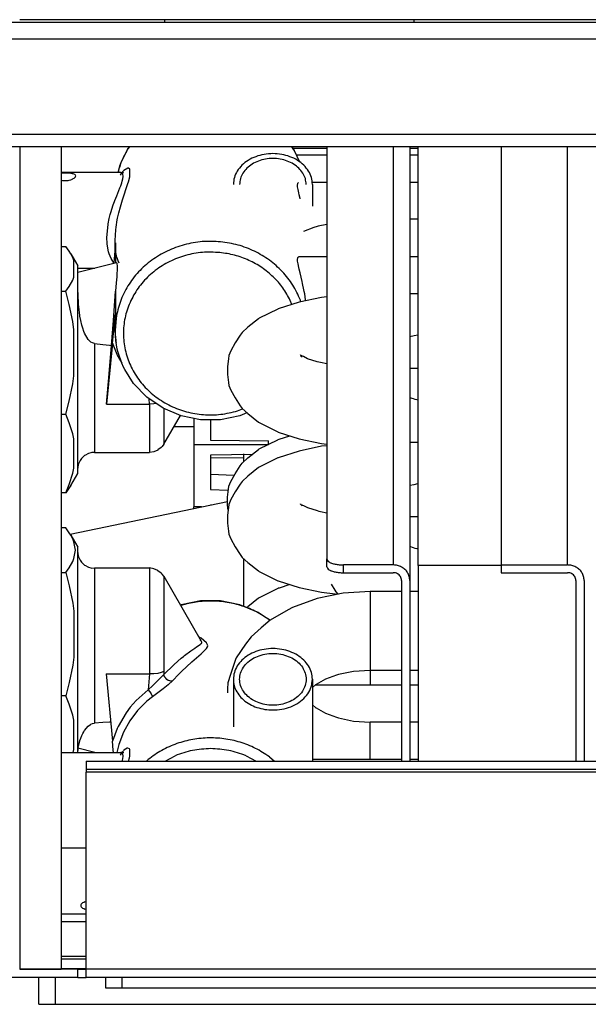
# Model space of a CAD drawing. Header units: inches. Extents: x -657 to 915, y -275 to 608.
# Tile 9 of 24: x -69 to -1, y -266 to -148. Entities that reach past the tile are written whole.
import ezdxf

# ---------------------------------------------------------------- set-up
doc = ezdxf.new("R2010")
doc.units = ezdxf.units.IN

# ---------------------------------------------------------------- blocks, each defined once
blk = doc.blocks.new('TRAVERSINO_POSTERIORE_SLI__68', base_point=(-105.95, -163.19))
at = {"color": 7, "linetype": 'Continuous'}
for p, q in [((-105.95, -148.19), (672.05, -148.19)), ((672.05, -163.19), (-105.95, -163.19))]:
    blk.add_line(p, q, dxfattribs=at)
at = {"color": 124, "linetype": 'Continuous'}
for p, q in [((-105.95, -150.19), (672.05, -150.19)), ((672.05, -161.69), (-105.95, -161.69))]:
    blk.add_line(p, q, dxfattribs=at)
blk = doc.blocks.new('cartone__69', base_point=(-91.95, -275.19))
at = {"color": 7, "linetype": 'Continuous'}
for p, q in [((-61.45, -237.16), (-61.45, -238.16)), ((-61.45, -237.16), (627.55, -237.16)), ((-61.45, -238.16), (-61.45, -238.48)), ((627.55, -238.16), (-61.45, -238.16)), ((-61.45, -262.22), (-61.45, -238.48)), ((-62.45, -263.19), (-90.45, -263.19)), ((-62.45, -262.19), (-64.45, -262.19)), ((-62.45, -263.19), (-62.45, -262.19)), ((-62.45, -262.19), (-61.45, -262.19)), ((-62.45, -263.19), (-61.45, -263.19)), ((-61.45, -263.19), (-61.45, -262.22)), ((627.55, -263.19), (-61.45, -263.19))]:
    blk.add_line(p, q, dxfattribs=at)
at = {"color": 124, "linetype": 'Continuous'}
for p, q in [((627.55, -238.48), (-61.45, -238.48)), ((627.55, -262.22), (-61.45, -262.22))]:
    blk.add_line(p, q, dxfattribs=at)
blk = doc.blocks.new('soluzione3__70', base_point=(-91.95, -275.19))
blk.add_blockref('cartone__69', (-91.95, -275.19))
blk = doc.blocks.new('273641A_COIBENTANTE_LATERALE_SX_SL-SLI__74', base_point=(-69.45, -262.19))
at = {"color": 7, "linetype": 'Continuous'}
for p, q in [((-69.45, -163.19), (-69.45, -262.19)), ((-64.45, -163.19), (-64.45, -262.19)), ((-69.45, -262.19), (-64.45, -262.19))]:
    blk.add_line(p, q, dxfattribs=at)
blk = doc.blocks.new('273640A_COIBENTANTE_LATERALE_DX_SL-SLI__76', base_point=(-69.45, -262.19))
at = {"color": 7, "linetype": 'Continuous'}
for p, q in [((-69.45, -163.19), (-69.45, -262.19)), ((-64.45, -163.19), (-64.45, -262.19)), ((-64.45, -262.19), (-69.45, -262.19))]:
    blk.add_line(p, q, dxfattribs=at)
blk = doc.blocks.new('Insulators__77', base_point=(-69.45, -262.19))
for name in ['273641A_COIBENTANTE_LATERALE_SX_SL-SLI__74', '273640A_COIBENTANTE_LATERALE_DX_SL-SLI__76']:
    blk.add_blockref(name, (-69.45, -262.19))
blk = doc.blocks.new('portabulbo_1__78', base_point=(-43.71, -237.16))
at = {"color": 7, "linetype": 'Continuous'}
for p, q in [((-43.71, -227.3), (-43.71, -233.04)), ((-34.19, -227.3), (-34.19, -237.16))]:
    blk.add_line(p, q, dxfattribs=at)
for points in [[(-34.19, -227.3), (-34.31, -226.48), (-34.66, -225.7), (-35.23, -225), (-35.98, -224.41), (-36.89, -223.97), (-37.89, -223.7), (-38.95, -223.61), (-40.01, -223.7), (-41.02, -223.97), (-41.92, -224.41), (-42.67, -225), (-43.24, -225.7), (-43.59, -226.48), (-43.71, -227.3)], [(-42.96, -227.3), (-42.84, -228.05), (-42.5, -228.75), (-41.95, -229.37), (-41.23, -229.87), (-40.37, -230.22), (-39.43, -230.4), (-38.47, -230.4), (-37.53, -230.22), (-36.67, -229.87), (-35.95, -229.37), (-35.4, -228.75), (-35.06, -228.05), (-34.94, -227.3), (-35.06, -226.56), (-35.4, -225.86), (-35.95, -225.24), (-36.67, -224.74), (-37.53, -224.39), (-38.47, -224.21), (-39.43, -224.21), (-40.37, -224.39), (-41.23, -224.74), (-41.95, -225.24), (-42.5, -225.86), (-42.84, -226.56), (-42.96, -227.3)], [(-43.71, -227.3), (-43.61, -228.07), (-43.3, -228.81), (-42.8, -229.48), (-42.14, -230.05), (-41.33, -230.51), (-40.42, -230.82), (-39.45, -230.98), (-38.45, -230.98)], [(-38.45, -230.98), (-37.32, -230.78), (-36.29, -230.37), (-35.41, -229.78), (-34.75, -229.04), (-34.33, -228.2), (-34.19, -227.3)]]:
    blk.add_spline(points, degree=3, dxfattribs=at)
blk = doc.blocks.new('portabulbo__79', base_point=(-43.71, -170.35))
at = {"color": 7, "linetype": 'Continuous'}
blk.add_line((-34.19, -167.71), (-34.19, -170.35), dxfattribs=at)
for points in [[(-34.19, -167.71), (-34.31, -166.89), (-34.66, -166.11), (-35.23, -165.41), (-35.98, -164.82), (-36.89, -164.38), (-37.89, -164.11), (-38.95, -164.01), (-40.01, -164.11), (-41.02, -164.38), (-41.92, -164.82), (-42.67, -165.41), (-43.24, -166.11), (-43.59, -166.89), (-43.71, -167.71)], [(-34.94, -167.71), (-35.04, -167.02), (-35.34, -166.36), (-35.82, -165.77), (-36.45, -165.28), (-37.21, -164.9), (-38.06, -164.67), (-38.95, -164.6), (-39.84, -164.67), (-40.69, -164.9), (-41.45, -165.28), (-42.09, -165.77), (-42.56, -166.36), (-42.86, -167.02), (-42.96, -167.71)]]:
    blk.add_spline(points, degree=3, dxfattribs=at)
blk = doc.blocks.new('PACCO__80', base_point=(-21.45, -237.16))
at = {"color": 7, "linetype": 'Continuous'}
for p, q in [((-21.45, -213.61), (-21.45, -163.19)), ((-21.45, -213.61), (-21.45, -237.16)), ((-11.45, -213.61), (-21.45, -213.61))]:
    blk.add_line(p, q, dxfattribs=at)
blk = doc.blocks.new('SPALLA_DX__83', base_point=(-42.45, -237.16))
at = {"color": 7, "linetype": 'Continuous'}
for p, q in [((-32.45, -163.19), (-32.45, -212.82)), ((-22.45, -163.19), (-22.45, -215.4)), ((-42.45, -201.09), (-42.45, -200.14)), ((-42.45, -218.53), (-42.45, -212.8)), ((-32.45, -213.75), (-32.45, -212.82)), ((-24.45, -213.54), (-30.45, -213.54)), ((-30.45, -214.47), (-24.45, -214.47)), ((-23.45, -215.4), (-23.45, -237.16)), ((-22.45, -215.4), (-22.45, -237.16))]:
    blk.add_line(p, q, dxfattribs=at)
at = {"color": 124, "linetype": 'Continuous'}
for p, q in [((-24.45, -163.19), (-24.45, -213.54)), ((-30.45, -214.47), (-30.45, -213.54))]:
    blk.add_line(p, q, dxfattribs=at)
at = {"color": 7, "linetype": 'Continuous'}
for points in [[(-32.45, -212.82), (-32.38, -213.01), (-32.18, -213.18), (-31.87, -213.33), (-31.45, -213.44), (-30.97, -213.51), (-30.45, -213.54)], [(-32.45, -213.75), (-32.38, -213.94), (-32.18, -214.11), (-31.87, -214.26), (-31.45, -214.37), (-30.97, -214.45), (-30.45, -214.47)], [(-22.45, -215.4), (-22.52, -214.92), (-22.72, -214.47), (-23.04, -214.08), (-23.45, -213.79), (-23.93, -213.6), (-24.45, -213.54)], [(-23.45, -215.4), (-23.49, -215.16), (-23.58, -214.94), (-23.74, -214.74), (-23.95, -214.6), (-24.19, -214.5), (-24.45, -214.47)]]:
    blk.add_spline(points, degree=3, dxfattribs=at)
blk = doc.blocks.new('2__87', base_point=(-44.4, -236.93))
at = {"color": 7, "linetype": 'Continuous'}
for p, q in [((-40.59, -199.57), (-38.35, -198.46)), ((-38.35, -198.46), (-38.3, -198.44)), ((-38.3, -198.44), (-38.21, -198.41)), ((-38.21, -198.41), (-36.9, -197.99)), ((-41.96, -200.65), (-40.67, -199.64)), ((-40.67, -199.64), (-40.59, -199.57)), ((-42.91, -201.61), (-42.66, -201.28)), ((-42.66, -201.28), (-41.96, -200.65)), ((-44, -203.49), (-43.51, -202.55)), ((-43.51, -202.55), (-42.91, -201.61)), ((-44.24, -204.05), (-44, -203.49)), ((-44.4, -205.38), (-44.31, -204.43)), ((-44.31, -204.43), (-44.24, -204.05)), ((-44.4, -206.33), (-44.4, -205.38)), ((-44.35, -206.95), (-44.4, -206.33)), ((-38.35, -216.38), (-40.59, -217.49)), ((-38.3, -216.35), (-38.35, -216.38)), ((-38.21, -216.32), (-38.3, -216.35)), ((-36.9, -215.91), (-38.21, -216.32)), ((-30.48, -216.94), (-33.62, -217.59)), ((-27.25, -216.72), (-30.48, -216.94)), ((-23.45, -216.72), (-27.25, -216.72)), ((-21.45, -216.72), (-22.45, -216.72)), ((-40.67, -217.55), (-41.96, -218.57)), ((-40.59, -217.49), (-40.67, -217.55)), ((-33.62, -217.59), (-36.58, -218.66)), ((-41.96, -218.57), (-42.08, -218.68)), ((-37.09, -218.94), (-39.26, -220.19)), ((-36.58, -218.66), (-37.09, -218.94)), ((-39.26, -220.19), (-40.36, -221.12)), ((-40.36, -221.12), (-41.58, -222.2)), ((-41.58, -222.2), (-42.23, -223.08)), ((-42.23, -223.08), (-43.36, -224.73)), ((-43.44, -224.93), (-44.07, -226.72)), ((-43.36, -224.73), (-43.44, -224.93)), ((-29.22, -226.36), (-31.05, -226.74)), ((-27.25, -226.24), (-29.22, -226.36)), ((-23.45, -226.24), (-27.25, -226.24)), ((-21.45, -226.24), (-22.45, -226.24)), ((-44.07, -226.72), (-44.37, -227.74)), ((-32.62, -227.3), (-33.73, -227.94)), ((-31.27, -226.82), (-32.62, -227.3)), ((-31.05, -226.74), (-31.27, -226.82)), ((-44.37, -227.74), (-44.4, -228.47)), ((-44.4, -228.47), (-44.4, -228.93)), ((-33.81, -227.98), (-34.19, -228.31)), ((-33.78, -227.97), (-33.81, -227.98)), ((-33.73, -227.94), (-33.78, -227.97)), ((-34.19, -230.38), (-33.81, -230.71)), ((-33.81, -230.71), (-33.78, -230.73)), ((-33.78, -230.73), (-33.73, -230.75)), ((-33.73, -230.75), (-32.62, -231.39)), ((-32.62, -231.39), (-31.27, -231.87)), ((-31.27, -231.87), (-31.05, -231.95)), ((-31.05, -231.95), (-29.22, -232.33)), ((-29.22, -232.33), (-27.25, -232.45)), ((-23.45, -232.45), (-27.25, -232.45)), ((-21.45, -232.45), (-22.45, -232.45))]:
    blk.add_line(p, q, dxfattribs=at)
at = {"color": 124, "linetype": 'Continuous'}
for p, q in [((-27.25, -216.72), (-27.25, -226.24)), ((-27.25, -226.24), (-27.25, -226.39)), ((-27.25, -226.39), (-27.25, -227.84)), ((-27.25, -227.84), (-27.25, -227.97)), ((-27.25, -236.8), (-27.25, -232.45)), ((-27.25, -236.93), (-27.25, -236.8))]:
    blk.add_line(p, q, dxfattribs=at)
blk = doc.blocks.new('2_1__88', base_point=(-44.4, -217.07))
at = {"color": 7, "linetype": 'Continuous'}
for p, q in [((-34.02, -172.92), (-35.25, -173.38)), ((-33.62, -172.78), (-34.02, -172.92)), ((-33.49, -172.76), (-33.62, -172.78)), ((-32.45, -172.55), (-33.49, -172.76)), ((-21.45, -171.92), (-22.45, -171.92)), ((-33.08, -181.33), (-35.79, -181.9)), ((-32.45, -181.26), (-33.08, -181.33)), ((-21.45, -180.88), (-22.45, -180.88)), ((-35.79, -181.9), (-38.3, -182.7)), ((-38.35, -182.73), (-40.59, -183.84)), ((-38.3, -182.7), (-38.35, -182.73)), ((-41.96, -184.92), (-42.66, -185.55)), ((-40.67, -183.9), (-41.96, -184.92)), ((-40.59, -183.84), (-40.67, -183.9)), ((-42.91, -185.88), (-43.51, -186.81)), ((-42.66, -185.55), (-42.91, -185.88)), ((-43.51, -186.81), (-44, -187.75)), ((-44.24, -188.32), (-44.31, -188.7)), ((-44, -187.75), (-44.24, -188.32)), ((-35.57, -188.33), (-35.62, -188.24)), ((-35.62, -188.24), (-35.62, -188.31)), ((-35.62, -188.31), (-35.42, -188.49)), ((-35.28, -188.44), (-35.57, -188.33)), ((-34.78, -188.71), (-35.28, -188.44)), ((-44.31, -188.7), (-44.4, -189.65)), ((-44.4, -189.65), (-44.4, -190.6)), ((-33.63, -189.07), (-34.78, -188.71)), ((-33.4, -189.14), (-33.63, -189.07)), ((-33.2, -189.18), (-33.4, -189.14)), ((-32.45, -189.34), (-33.2, -189.18)), ((-44.4, -190.6), (-44.31, -191.55)), ((-22.45, -189.84), (-21.45, -189.84)), ((-44.31, -191.55), (-44.24, -191.93)), ((-44.24, -191.93), (-44, -192.49)), ((-44, -192.49), (-43.51, -193.43)), ((-43.51, -193.43), (-42.91, -194.37)), ((-42.91, -194.37), (-42.66, -194.7)), ((-42.66, -194.7), (-41.96, -195.32)), ((-41.96, -195.32), (-40.67, -196.34)), ((-40.67, -196.34), (-40.59, -196.4)), ((-40.59, -196.4), (-38.35, -197.52)), ((-38.35, -197.52), (-38.3, -197.54)), ((-38.3, -197.54), (-35.79, -198.34)), ((-35.79, -198.34), (-33.08, -198.91)), ((-33.08, -198.91), (-32.45, -198.99)), ((-21.45, -198.8), (-22.45, -198.8)), ((-35.79, -199.82), (-38.3, -200.62)), ((-33.08, -199.25), (-35.79, -199.82)), ((-32.45, -199.18), (-33.08, -199.25)), ((-38.35, -200.65), (-40.59, -201.76)), ((-38.3, -200.62), (-38.35, -200.65)), ((-40.67, -201.82), (-41.96, -202.84)), ((-40.59, -201.76), (-40.67, -201.82)), ((-42.91, -203.79), (-43.51, -204.73)), ((-42.66, -203.47), (-42.91, -203.79)), ((-41.96, -202.84), (-42.66, -203.47)), ((-43.51, -204.73), (-44, -205.67)), ((-44.24, -206.24), (-44.31, -206.62)), ((-44, -205.67), (-44.24, -206.24)), ((-35.62, -206.23), (-35.62, -206.16)), ((-35.62, -206.16), (-35.57, -206.25)), ((-35.42, -206.41), (-35.62, -206.23)), ((-35.57, -206.25), (-35.28, -206.36)), ((-44.31, -206.62), (-44.4, -207.56)), ((-35.28, -206.36), (-34.78, -206.63)), ((-34.78, -206.63), (-33.63, -206.98)), ((-33.63, -206.98), (-33.4, -207.06)), ((-33.4, -207.06), (-33.2, -207.1)), ((-33.2, -207.1), (-32.45, -207.26)), ((-44.4, -207.56), (-44.4, -208.52)), ((-44.4, -208.52), (-44.31, -209.47)), ((-21.45, -207.76), (-22.45, -207.76)), ((-44.31, -209.47), (-44.24, -209.85)), ((-44.24, -209.85), (-44, -210.41)), ((-44, -210.41), (-43.51, -211.35)), ((-43.51, -211.35), (-42.91, -212.29)), ((-42.91, -212.29), (-42.66, -212.62)), ((-42.66, -212.62), (-41.96, -213.24)), ((-41.96, -213.24), (-40.67, -214.26)), ((-40.67, -214.26), (-40.59, -214.32)), ((-40.59, -214.32), (-38.35, -215.43)), ((-38.35, -215.43), (-38.3, -215.46)), ((-38.3, -215.46), (-35.79, -216.26)), ((-35.79, -216.26), (-33.08, -216.83)), ((-33.08, -216.83), (-31.45, -217.02)), ((-31.45, -217.02), (-31.09, -217.07))]:
    blk.add_line(p, q, dxfattribs=at)
blk = doc.blocks.new('CIRCUITI__89', base_point=(-44.4, -236.93))
for name, p in [('2_1__88', (-44.4, -217.07)), ('2__87', (-44.4, -236.93))]:
    blk.add_blockref(name, p)
blk = doc.blocks.new('256515B_BATTERIA600__90', base_point=(-44.4, -238.71))
for name, p in [('SPALLA_DX__83', (-42.45, -237.16)), ('PACCO__80', (-21.45, -237.16)), ('portabulbo__79', (-43.71, -170.35)), ('CIRCUITI__89', (-44.4, -236.93)), ('portabulbo_1__78', (-43.71, -237.16))]:
    blk.add_blockref(name, p)
blk = doc.blocks.new('GRUPPO_IDRAULICA_1__91', base_point=(-44.4, -238.71))
blk.add_blockref('256515B_BATTERIA600__90', (-44.4, -238.71))
blk = doc.blocks.new('282212A_VASCHETTA_CENTRALE_RACCOLTA_CONDENSA__92', base_point=(-50.83, -208.72))
at = {"color": 7, "linetype": 'Continuous'}
for p, q in [((-36.53, -163.37), (-32.45, -163.37)), ((-22.45, -163.37), (-21.45, -163.37)), ((-48.46, -195.89), (-48.46, -199.02)), ((-46.46, -196.05), (-46.46, -198.52)), ((-50.83, -196.85), (-48.46, -196.85)), ((-48.46, -199.02), (-39.47, -199.02)), ((-48.46, -199.02), (-48.46, -206.54)), ((-46.46, -198.52), (-39.46, -198.58)), ((-39.46, -199.01), (-39.46, -198.58)), ((-41.42, -200.22), (-46.46, -200.31)), ((-46.46, -200.31), (-46.46, -204.47)), ((-46.46, -200.64), (-42.45, -200.58)), ((-43.62, -202.75), (-46.46, -202.63)), ((-46.46, -204.47), (-44.32, -204.54)), ((-48.46, -206.6), (-48.46, -206.54)), ((-48.46, -206.73), (-48.46, -206.6)), ((-46.46, -206.32), (-46.46, -206.3)), ((-46.46, -206.3), (-46.38, -206.3))]:
    blk.add_line(p, q, dxfattribs=at)
at = {"color": 124, "linetype": 'Continuous'}
for p, q in [((-32.45, -164.2), (-36.12, -164.2)), ((-21.45, -164.2), (-22.45, -164.2)), ((-47.55, -206.54), (-48.46, -206.54))]:
    blk.add_line(p, q, dxfattribs=at)
blk = doc.blocks.new('GRUPPO_VASCHETTE__94', base_point=(-180.45, -256.32))
blk.add_blockref('282212A_VASCHETTA_CENTRALE_RACCOLTA_CONDENSA__92', (-50.83, -208.72))
blk = doc.blocks.new('filtro200-1_1__97', base_point=(-67.13, -266.44))
at = {"color": 7, "linetype": 'Continuous'}
for p, q in [((-67.13, -266.44), (-67.13, -263.19)), ((-57.13, -263.19), (-57.13, -264.44)), ((-59.13, -264.44), (29.85, -264.44)), ((-67.13, -266.44), (-65.13, -266.44)), ((-65.13, -266.44), (130.83, -266.44))]:
    blk.add_line(p, q, dxfattribs=at)
at = {"color": 124, "linetype": 'Continuous'}
for p, q in [((-65.13, -266.44), (-65.13, -263.19)), ((-59.13, -263.19), (-59.13, -264.44))]:
    blk.add_line(p, q, dxfattribs=at)
blk = doc.blocks.new('Filters__101', base_point=(-67.13, -266.44))
blk.add_blockref('filtro200-1_1__97', (-67.13, -266.44))
blk = doc.blocks.new('Skin_Group1__108', base_point=(-69.45, -148.19))
at = {"color": 7, "linetype": 'Continuous'}
for p, q in [((-51.95, -147.89), (-69.45, -147.89)), ((-21.95, -147.89), (-51.95, -147.89)), ((-51.95, -148.19), (-51.95, -147.89)), ((-21.95, -147.89), (-21.95, -148.19)), ((8.05, -147.89), (-21.95, -147.89))]:
    blk.add_line(p, q, dxfattribs=at)
blk = doc.blocks.new('Nuova_coclea__109', base_point=(-69.45, -148.19))
blk.add_blockref('Skin_Group1__108', (-69.45, -148.19))
blk = doc.blocks.new('Assembly-1_Asm_2__110', base_point=(-69.45, -148.19))
blk.add_blockref('Nuova_coclea__109', (-69.45, -148.19))
blk = doc.blocks.new('Assembly-1_Asm_1__111', base_point=(-69.45, -148.19))
blk.add_blockref('Assembly-1_Asm_2__110', (-69.45, -148.19))
blk = doc.blocks.new('Estetica_Olimpia_NEW_1__112', base_point=(-69.45, -148.19))
blk.add_blockref('Assembly-1_Asm_1__111', (-69.45, -148.19))
blk = doc.blocks.new('Coclea300__113', base_point=(-69.45, -148.19))
blk.add_blockref('Estetica_Olimpia_NEW_1__112', (-69.45, -148.19))
blk = doc.blocks.new('Nuova_Coclea__119', base_point=(-69.45, -148.19))
blk.add_blockref('Coclea300__113', (-69.45, -148.19))
blk = doc.blocks.new('CUT_OFF__125', base_point=(-64.45, -262.18))
at = {"color": 124, "linetype": 'Continuous'}
blk.add_line((-64.45, -260.63), (-61.45, -260.63), dxfattribs=at)
at = {"color": 7, "linetype": 'Continuous'}
for p, q in [((-64.45, -260.98), (-61.45, -260.98)), ((-62.45, -262.18), (-64.45, -262.18)), ((-64.45, -262.18), (-61.45, -262.18)), ((-61.45, -262.18), (-62.45, -262.18))]:
    blk.add_line(p, q, dxfattribs=at)
blk = doc.blocks.new('VITI_E_RIV__126', base_point=(-101.45, -265.25))
blk.add_blockref('CUT_OFF__125', (-64.45, -262.18))
blk = doc.blocks.new('N210040A_STAFFA_SX_SUPPORTO_BATTERIA__128', base_point=(-64.45, -256.48))
at = {"color": 7, "linetype": 'Continuous'}
for p, q in [((-63.37, -209.82), (-44.4, -205.89)), ((-61.59, -254.1), (-61.45, -254.06)), ((-64.45, -255.55), (-61.45, -255.55)), ((-61.45, -255.02), (-61.59, -254.98)), ((-61.49, -255.01), (-61.45, -255)), ((-64.45, -256.48), (-61.45, -256.48))]:
    blk.add_line(p, q, dxfattribs=at)
blk.add_spline([(-61.59, -254.1), (-61.87, -254.23), (-62.04, -254.38), (-62.1, -254.54), (-62.04, -254.7), (-61.87, -254.85), (-61.59, -254.98)], degree=3, dxfattribs=at)
blk = doc.blocks.new('Telaio_SLR__131', base_point=(-113.05, -265.25))
for name, p in [('VITI_E_RIV__126', (-101.45, -265.25)), ('Nuova_Coclea__119', (-69.45, -148.19)), ('N210040A_STAFFA_SX_SUPPORTO_BATTERIA__128', (-64.45, -256.48))]:
    blk.add_blockref(name, p)
blk = doc.blocks.new('COLLETTORE__135', base_point=(-84.79, -247.62))
at = {"color": 7, "linetype": 'Continuous'}
for p, q in [((-63.9, -209.08), (-64.45, -209.08)), ((-63.48, -209.65), (-63.9, -209.08)), ((-63.29, -209.94), (-63.48, -209.65)), ((-82.11, -210.68), (-84.79, -210.68)), ((-63.05, -210.41), (-63.29, -209.94)), ((-63.29, -209.94), (-62.45, -211.4)), ((-62.91, -210.76), (-63.05, -210.41)), ((-62.74, -211.77), (-62.91, -210.76)), ((-62.91, -212.77), (-62.74, -211.77)), ((-62.45, -224.56), (-62.45, -211.4)), ((-62.45, -212.05), (-62.44, -212.16)), ((-62.44, -212.16), (-62.4, -212.4)), ((-63.48, -213.88), (-63.05, -213.13)), ((-63.05, -213.13), (-62.91, -212.77)), ((-62.4, -212.4), (-62.35, -212.57)), ((-62.35, -212.57), (-62.32, -212.62)), ((-62.32, -212.62), (-62.18, -212.95)), ((-62.18, -212.95), (-62.01, -213.19)), ((-62.01, -213.19), (-61.94, -213.29)), ((-61.94, -213.29), (-61.87, -213.34)), ((-61.87, -213.34), (-61.63, -213.56)), ((-64.45, -214.46), (-63.9, -214.46)), ((-63.9, -214.46), (-63.48, -213.88)), ((-63.9, -214.46), (-63.48, -216.05)), ((-61.63, -213.56), (-61.54, -213.61)), ((-61.54, -213.61), (-61.26, -213.77)), ((-61.26, -213.77), (-61.17, -213.8)), ((-61.17, -213.8), (-60.87, -213.9)), ((-60.87, -213.9), (-60.76, -213.91)), ((-60.76, -213.91), (-60.45, -213.9)), ((-60.45, -213.9), (-60.45, -214.03)), ((-60.45, -213.9), (-53.82, -213.9)), ((-53.82, -213.9), (-53.82, -214.03)), ((-53.31, -214.01), (-53.82, -213.9)), ((-53.28, -214.02), (-53.31, -214.01)), ((-52.82, -214.21), (-53.28, -214.02)), ((-52.79, -214.23), (-52.82, -214.21)), ((-52.4, -214.53), (-52.79, -214.23)), ((-52.35, -214.58), (-52.4, -214.53)), ((-52.29, -214.65), (-52.35, -214.58)), ((-52.08, -214.9), (-52.29, -214.65)), ((-52.08, -214.9), (-52.08, -214.92)), ((-52.08, -214.9), (-47.58, -222.7)), ((-63.48, -216.05), (-63.05, -218.12)), ((-63.05, -218.12), (-62.91, -219.1)), ((-47.65, -217.87), (-49.98, -218.34)), ((-45.26, -217.87), (-47.65, -217.87)), ((-42.92, -218.34), (-45.26, -217.87)), ((-62.91, -219.1), (-62.91, -224.64)), ((-49.98, -218.34), (-50.08, -218.38)), ((-40.73, -219.25), (-42.92, -218.34)), ((-39.87, -219.83), (-40.73, -219.25)), ((-39.29, -220.22), (-39.87, -219.83)), ((-47.71, -222.61), (-47.74, -222.59)), ((-47.63, -222.66), (-47.71, -222.61)), ((-47.59, -222.69), (-47.63, -222.66)), ((-47.57, -222.7), (-47.59, -222.69)), ((-47.58, -222.7), (-47.57, -222.7)), ((-62.91, -224.64), (-63.05, -225.62)), ((-62.45, -235.98), (-62.45, -224.56)), ((-63.05, -225.62), (-63.48, -227.69)), ((-59.02, -226.66), (-58.28, -234.75)), ((-63.48, -227.69), (-63.9, -229.28)), ((-33.8, -227.97), (-23.45, -227.97)), ((-22.45, -227.97), (-21.45, -227.97)), ((-63.9, -229.28), (-64.45, -229.28)), ((-63.48, -230.3), (-63.9, -229.28)), ((-63.05, -231.62), (-63.48, -230.3)), ((-62.91, -232.24), (-63.05, -231.62)), ((-62.91, -235.77), (-62.91, -232.24)), ((-61.73, -233.61), (-61.64, -233.46)), ((-61.64, -233.46), (-61.2, -232.94)), ((-61.2, -232.94), (-60.91, -232.73)), ((-60.91, -232.73), (-60.87, -232.71)), ((-60.87, -232.71), (-60.69, -232.64)), ((-60.69, -232.64), (-60.45, -232.59)), ((-59.43, -232.52), (-60.45, -232.59)), ((-58.63, -232.48), (-59.43, -232.52)), ((-58.49, -232.47), (-58.63, -232.48)), ((-62.33, -235.15), (-62.2, -234.7)), ((-62.2, -234.7), (-62.19, -234.66)), ((-62.19, -234.66), (-62.09, -234.39)), ((-62.09, -234.39), (-61.96, -234.07)), ((-61.96, -234.07), (-61.86, -233.85)), ((-61.86, -233.85), (-61.73, -233.61)), ((-62.99, -236.12), (-62.91, -235.77)), ((-62.43, -235.59), (-62.45, -235.89)), ((-62.41, -235.52), (-62.43, -235.59)), ((-60.38, -236.12), (-62.43, -235.61)), ((-62.41, -235.52), (-62.37, -235.33)), ((-62.37, -235.33), (-62.34, -235.21)), ((-62.34, -235.21), (-62.33, -235.15)), ((-58.19, -235.84), (-58.28, -234.75)), ((-58.16, -236.12), (-58.19, -235.84)), ((-64.45, -236.12), (-57.25, -236.12)), ((-62.45, -236.12), (-62.45, -235.98)), ((-57.22, -236.24), (-57.35, -236.45)), ((-57.25, -236.12), (-57.17, -236.09)), ((-57.17, -236.18), (-57.22, -236.24)), ((-57.17, -236.09), (-57.08, -236.06)), ((-57.14, -236.15), (-57.17, -236.18)), ((-57, -236.16), (-57.14, -236.15)), ((-57.08, -236.06), (-57.02, -236.06)), ((-57.02, -236.06), (-57, -236.08)), ((-57, -236.08), (-57, -236.09)), ((-57, -236.09), (-57, -236.16)), ((-34.19, -236.93), (-23.45, -236.93)), ((-22.45, -236.93), (-21.45, -236.93)), ((-61.45, -247.62), (-64.45, -247.62))]:
    blk.add_line(p, q, dxfattribs=at)
at = {"color": 124, "linetype": 'Continuous'}
for p, q in [((-60.45, -214.03), (-60.45, -232.59)), ((-53.82, -214.03), (-53.82, -226.66)), ((-52.08, -214.92), (-52.08, -226.38)), ((-50.05, -218.42), (-50, -218.4)), ((-39.37, -220.15), (-39.29, -220.21)), ((-47.6, -222.37), (-47.87, -222.19)), ((-46.95, -222.92), (-47.6, -222.37)), ((-47.57, -222.72), (-47.58, -222.7)), ((-47.56, -222.75), (-47.57, -222.72)), ((-47.52, -222.84), (-47.56, -222.75)), ((-47.52, -222.88), (-47.52, -222.84)), ((-49.58, -224.44), (-48.85, -223.88)), ((-48.85, -223.88), (-48.37, -223.55)), ((-48.37, -223.55), (-48.16, -223.41)), ((-48.16, -223.41), (-47.72, -223.12)), ((-47.72, -223.12), (-47.57, -223)), ((-47.6, -224.24), (-46.95, -223.61)), ((-47.57, -223), (-47.56, -222.99)), ((-47.56, -222.99), (-47.52, -222.92)), ((-47.52, -222.92), (-47.52, -222.88)), ((-46.82, -223.14), (-46.95, -222.92)), ((-46.95, -223.61), (-46.82, -223.38)), ((-46.8, -223.26), (-46.82, -223.14)), ((-46.82, -223.38), (-46.8, -223.26)), ((-50.83, -225.51), (-49.98, -224.77)), ((-49.98, -224.77), (-49.7, -224.54)), ((-49.7, -224.54), (-49.58, -224.44)), ((-49.36, -225.8), (-48.73, -225.22)), ((-48.73, -225.22), (-48.44, -224.96)), ((-48.44, -224.96), (-47.6, -224.24)), ((-52.08, -226.38), (-52.4, -226.5)), ((-52.09, -226.71), (-50.89, -225.56)), ((-52.08, -226.38), (-52.08, -226.55)), ((-50.89, -225.56), (-50.83, -225.51)), ((-50.22, -226.63), (-49.9, -226.31)), ((-49.9, -226.31), (-49.36, -225.8)), ((-59.02, -226.66), (-53.82, -226.66)), ((-53.82, -226.66), (-53.96, -228.59)), ((-53.31, -226.64), (-53.82, -226.66)), ((-52.85, -227.5), (-53.45, -228.08)), ((-52.82, -226.59), (-53.31, -226.64)), ((-52.47, -227.13), (-52.85, -227.5)), ((-52.4, -226.5), (-52.82, -226.59)), ((-52.09, -226.71), (-52.47, -227.13)), ((-52.08, -226.55), (-52.09, -226.71)), ((-52.04, -226.88), (-52.09, -226.71)), ((-51.98, -227.02), (-52.04, -226.88)), ((-51.95, -227.06), (-51.98, -227.02)), ((-51.86, -227.18), (-51.95, -227.06)), ((-51.71, -227.32), (-51.86, -227.18)), ((-51.55, -227.43), (-51.71, -227.32)), ((-51.42, -227.49), (-51.55, -227.43)), ((-51.07, -227.52), (-51.48, -227.91)), ((-51.37, -227.5), (-51.42, -227.49)), ((-51.23, -227.53), (-51.37, -227.5)), ((-51.07, -227.52), (-51.23, -227.53)), ((-51.07, -227.52), (-50.22, -226.63)), ((-53.96, -228.59), (-55.41, -229.86)), ((-53.45, -228.08), (-53.96, -228.59)), ((-53.96, -228.59), (-53.83, -228.76)), ((-53.83, -228.76), (-53.79, -228.82)), ((-52.18, -228.45), (-53.47, -229.4)), ((-51.56, -227.98), (-52.18, -228.45)), ((-51.48, -227.91), (-51.56, -227.98)), ((-55.41, -229.86), (-56.14, -230.68)), ((-54.15, -229.95), (-55.26, -231.06)), ((-53.47, -229.4), (-54.15, -229.95)), ((-53.79, -228.82), (-53.7, -228.94)), ((-53.7, -228.94), (-53.62, -229.06)), ((-53.62, -229.06), (-53.56, -229.17)), ((-53.56, -229.17), (-53.51, -229.27)), ((-53.51, -229.27), (-53.5, -229.31)), ((-53.5, -229.31), (-53.47, -229.4)), ((-56.14, -230.68), (-56.63, -231.33)), ((-55.26, -231.06), (-56.2, -232.32)), ((-56.63, -231.33), (-57.6, -232.98)), ((-56.2, -232.32), (-56.96, -233.69)), ((-57.72, -233.22), (-58.28, -234.75)), ((-57.6, -232.98), (-57.72, -233.22)), ((-56.96, -233.69), (-57.51, -235.14)), ((-57.51, -235.14), (-57.73, -236.12)), ((-56.95, -235.91), (-57.06, -236.03)), ((-56.89, -235.84), (-56.95, -235.91)), ((-56.49, -235.6), (-56.89, -235.84)), ((-56.42, -235.59), (-56.49, -235.6)), ((-56.23, -235.68), (-56.42, -235.59)), ((-56.19, -235.75), (-56.23, -235.68)), ((-56.19, -236.56), (-56.19, -235.75)), ((-57.08, -236.18), (-57.25, -236.12)), ((-57.08, -236.06), (-57.13, -236.15)), ((-57.1, -237.16), (-57.08, -237.09)), ((-57.06, -236.03), (-57.08, -236.06)), ((-57.04, -236.23), (-57.08, -236.18)), ((-57.08, -237.09), (-56.97, -236.58)), ((-56.97, -236.58), (-57.04, -236.23)), ((-56.34, -237.16), (-56.23, -236.75)), ((-56.23, -236.75), (-56.19, -236.56)), ((-51.94, -237.16), (-50.72, -236.5)), ((-42.18, -236.5), (-40.96, -237.16)), ((-39.37, -236.64), (-38.75, -237.16)), ((-54.19, -237.16), (-54.15, -237.12))]:
    blk.add_line(p, q, dxfattribs=at)
for points in [[(-39.37, -220.15), (-40.93, -219.19), (-42.64, -218.48), (-44.45, -218.04), (-46.32, -217.88), (-48.18, -218), (-50, -218.4)], [(-39.37, -236.64), (-41.05, -235.62), (-42.9, -234.89), (-44.85, -234.46), (-46.85, -234.37), (-48.84, -234.59), (-50.76, -235.14), (-52.55, -235.99), (-54.15, -237.12)], [(-46.45, -235.65), (-48.63, -235.87), (-50.72, -236.5)], [(-42.18, -236.5), (-44.27, -235.87), (-46.45, -235.65)]]:
    blk.add_spline(points, degree=3, dxfattribs=at)
blk = doc.blocks.new('VITE_SFIATO__136', base_point=(-80.21, -247.57))
at = {"color": 7, "linetype": 'Continuous'}
blk.add_line((-77.69, -247.57), (-80.21, -247.57), dxfattribs=at)
blk = doc.blocks.new('GRUPPO_COLLETTORE__137', base_point=(-84.79, -247.62))
for name, p in [('COLLETTORE__135', (-84.79, -247.62)), ('VITE_SFIATO__136', (-80.21, -247.57))]:
    blk.add_blockref(name, p)
blk = doc.blocks.new('COLLETTORE__139', base_point=(-64.45, -204.84))
at = {"color": 7, "linetype": 'Continuous'}
for p, q in [((-57.22, -165.07), (-56.46, -163.51)), ((-56.46, -163.51), (-56.39, -163.4)), ((-56.39, -163.4), (-56.37, -163.37)), ((-56.37, -163.37), (-56.31, -163.28)), ((-56.31, -163.28), (-56.23, -163.19)), ((-36.67, -163.19), (-36.56, -163.32)), ((-36.56, -163.32), (-36.51, -163.4)), ((-36.51, -163.4), (-36.49, -163.43)), ((-36.49, -163.43), (-36.4, -163.62)), ((-36.4, -163.62), (-35.74, -164.98)), ((-57.51, -165.86), (-57.6, -166.3)), ((-57.59, -166.3), (-57.43, -165.64)), ((-57.43, -165.64), (-57.38, -165.47)), ((-57.38, -165.47), (-57.22, -165.07)), ((-57.25, -166.3), (-64.45, -166.3)), ((-64.43, -166.38), (-64.45, -166.38)), ((-64.42, -166.37), (-64.43, -166.38)), ((-64.2, -166.36), (-64.42, -166.37)), ((-63.71, -166.36), (-64.2, -166.36)), ((-63.49, -166.37), (-63.71, -166.36)), ((-63.47, -166.38), (-63.49, -166.37)), ((-63.29, -166.39), (-63.47, -166.38)), ((-63.47, -167.2), (-63.29, -167.15)), ((-63.21, -166.4), (-63.29, -166.39)), ((-63.29, -167.15), (-63.1, -167.08)), ((-63.07, -166.43), (-63.21, -166.4)), ((-63.1, -167.08), (-63.07, -167.06)), ((-62.99, -166.45), (-63.07, -166.43)), ((-63.07, -167.06), (-62.9, -166.96)), ((-62.8, -166.52), (-62.99, -166.45)), ((-62.9, -166.96), (-62.8, -166.87)), ((-62.8, -166.53), (-62.8, -166.52)), ((-62.72, -166.61), (-62.8, -166.53)), ((-62.8, -166.87), (-62.74, -166.79)), ((-62.74, -166.79), (-62.72, -166.76)), ((-62.7, -166.68), (-62.72, -166.61)), ((-62.72, -166.76), (-62.7, -166.7)), ((-62.7, -166.7), (-62.7, -166.68)), ((-57.22, -166.41), (-57.35, -166.61)), ((-57.25, -166.3), (-57.17, -166.27)), ((-57.17, -166.35), (-57.22, -166.41)), ((-57.17, -166.27), (-57, -166.27)), ((-57.14, -166.33), (-57.17, -166.35)), ((-57, -166.33), (-57.14, -166.33)), ((-57, -166.27), (-57, -166.33)), ((-64.45, -167.2), (-64.43, -167.2)), ((-64.43, -167.2), (-64.3, -167.23)), ((-64.3, -167.23), (-63.95, -167.26)), ((-63.95, -167.26), (-63.6, -167.23)), ((-63.6, -167.23), (-63.47, -167.2)), ((-35.98, -167.85), (-35.95, -167.55)), ((-35.97, -167.99), (-35.98, -167.85)), ((-35.92, -168.33), (-35.97, -167.99)), ((-35.95, -167.55), (-35.86, -167.47)), ((-35.83, -168.75), (-35.92, -168.33)), ((-32.45, -167.47), (-34.22, -167.47)), ((-21.45, -167.47), (-22.45, -167.47)), ((-35.78, -168.98), (-35.83, -168.75)), ((-35.67, -169.41), (-35.78, -168.98)), ((-35.66, -169.47), (-35.67, -169.41)), ((-64.45, -175.19), (-63.9, -175.19)), ((-63.48, -175.76), (-63.9, -175.19)), ((-57.91, -174.74), (-58.11, -177.17)), ((-57.95, -175.27), (-57.95, -174.47)), ((-57.93, -174.97), (-57.95, -174.47)), ((-57.95, -175.71), (-57.95, -175.27)), ((-63.29, -176.06), (-63.48, -175.76)), ((-63.05, -176.52), (-63.29, -176.06)), ((-63.29, -176.06), (-62.45, -177.51)), ((-62.91, -176.87), (-63.05, -176.52)), ((-57.89, -175.66), (-57.9, -175.54)), ((-57.85, -175.91), (-57.89, -175.66)), ((-57.73, -176.5), (-57.85, -175.91)), ((-57.72, -176.56), (-57.73, -176.5)), ((-57.59, -176.92), (-57.72, -176.56)), ((-35.98, -176.8), (-35.95, -176.51)), ((-35.95, -176.51), (-35.86, -176.43)), ((-35.86, -176.43), (-35.84, -176.43)), ((-32.45, -176.43), (-35.84, -176.43)), ((-21.45, -176.43), (-22.45, -176.43)), ((-62.91, -178.88), (-62.91, -176.87)), ((-62.45, -202.51), (-62.45, -177.51)), ((-62.45, -177.8), (-60.38, -177.8)), ((-57.79, -177.15), (-62.44, -178.31)), ((-58.11, -177.17), (-58.11, -177.23)), ((-57.79, -177.15), (-57.76, -177.16)), ((-57.76, -177.16), (-57.69, -177.64)), ((-57.69, -177.64), (-57.76, -178.83)), ((-57.46, -177.2), (-57.59, -176.92)), ((-35.97, -176.95), (-35.98, -176.8)), ((-35.92, -177.29), (-35.97, -176.95)), ((-35.83, -177.71), (-35.92, -177.29)), ((-35.78, -177.94), (-35.83, -177.71)), ((-63.05, -179.24), (-62.91, -178.88)), ((-62.44, -178.26), (-62.45, -178.03)), ((-62.45, -178.36), (-62.44, -178.31)), ((-62.45, -178.83), (-62.45, -178.36)), ((-62.45, -179.8), (-62.45, -178.83)), ((-62.43, -178.31), (-62.44, -178.26)), ((-57.76, -178.83), (-57.83, -179.55)), ((-35.67, -178.37), (-35.78, -177.94)), ((-35.42, -179.39), (-35.67, -178.37)), ((-63.9, -180.57), (-63.48, -179.99)), ((-63.48, -179.99), (-63.05, -179.24)), ((-62.44, -180.27), (-62.45, -179.8)), ((-57.83, -179.55), (-57.91, -180.59)), ((-35.37, -179.64), (-35.42, -179.39)), ((-35.21, -180.4), (-35.37, -179.64)), ((-64.45, -180.57), (-63.9, -180.57)), ((-63.48, -182.16), (-63.9, -180.57)), ((-62.41, -181.19), (-62.44, -180.27)), ((-62.37, -181.92), (-62.41, -181.19)), ((-58.15, -184.1), (-57.91, -180.59)), ((-35.17, -180.6), (-35.21, -180.4)), ((-35.12, -180.91), (-35.17, -180.6)), ((-35.03, -181.6), (-35.12, -180.91)), ((-63.05, -184.23), (-63.48, -182.16)), ((-62.35, -182.16), (-62.37, -181.92)), ((-62.33, -182.45), (-62.35, -182.16)), ((-62.2, -183.51), (-62.33, -182.45)), ((-35.01, -181.74), (-35.03, -181.6)), ((-62.19, -183.59), (-62.2, -183.51)), ((-62.09, -184.1), (-62.19, -183.59)), ((-58.28, -186.84), (-57.91, -183.25)), ((-57.91, -183.25), (-57.95, -184.15)), ((-62.91, -185.21), (-63.05, -184.23)), ((-61.96, -184.67), (-62.09, -184.1)), ((-61.86, -185.03), (-61.96, -184.67)), ((-58.4, -187.11), (-58.15, -184.1)), ((-57.84, -183.81), (-57.95, -185.31)), ((-57.95, -185.31), (-57.95, -184.15)), ((-57.95, -184.15), (-57.95, -184.54)), ((-57.95, -184.54), (-57.95, -184.55)), ((-57.95, -184.55), (-57.92, -184.87)), ((-62.91, -190.75), (-62.91, -185.21)), ((-61.73, -185.41), (-61.86, -185.03)), ((-61.64, -185.63), (-61.73, -185.41)), ((-61.2, -186.38), (-61.64, -185.63)), ((-57.86, -186.51), (-57.95, -185.31)), ((-60.91, -186.67), (-61.2, -186.38)), ((-60.87, -186.7), (-60.91, -186.67)), ((-60.69, -186.8), (-60.87, -186.7)), ((-60.45, -186.88), (-60.69, -186.8)), ((-60.45, -186.88), (-59.43, -187.01)), ((-59.43, -187.01), (-58.63, -187.09)), ((-58.28, -186.84), (-58.99, -194.18)), ((-58.67, -190.54), (-58.4, -187.11)), ((-58.63, -187.09), (-58.4, -187.11)), ((-57.79, -187.04), (-57.86, -186.51)), ((-57.69, -187.57), (-57.79, -187.04)), ((-57.58, -187.97), (-57.69, -187.57)), ((-57.13, -189.24), (-57.58, -187.97)), ((-56.94, -189.72), (-57.13, -189.24)), ((-63.05, -191.73), (-62.91, -190.75)), ((-58.99, -194.18), (-58.67, -190.54)), ((-56.78, -190.01), (-56.94, -189.72)), ((-55.73, -191.68), (-56.78, -190.01)), ((-63.48, -193.81), (-63.05, -191.73)), ((-54.12, -193.35), (-55.73, -191.68)), ((-63.9, -195.39), (-63.48, -193.81)), ((-58.99, -194.18), (-53.82, -194.18)), ((-52.17, -194.67), (-54.12, -193.35)), ((-64.45, -195.39), (-63.9, -195.39)), ((-63.48, -196.41), (-63.9, -195.39)), ((-49.98, -195.58), (-52.17, -194.67)), ((-52.08, -199.01), (-50.08, -195.54)), ((-47.65, -196.05), (-49.98, -195.58)), ((-42.92, -195.58), (-45.26, -196.05)), ((-42.07, -195.23), (-42.92, -195.58)), ((-63.05, -197.73), (-63.48, -196.41)), ((-45.26, -196.05), (-47.65, -196.05)), ((-62.91, -198.35), (-63.05, -197.73)), ((-62.91, -201.88), (-62.91, -198.35)), ((-52.08, -199.01), (-52.29, -199.27)), ((-61.54, -200.31), (-61.63, -200.35)), ((-61.26, -200.15), (-61.54, -200.31)), ((-61.17, -200.12), (-61.26, -200.15)), ((-60.87, -200.02), (-61.17, -200.12)), ((-60.76, -200.01), (-60.87, -200.02)), ((-60.45, -200.01), (-60.76, -200.01)), ((-60.45, -200.01), (-53.82, -200.01)), ((-53.31, -199.91), (-53.82, -200.01)), ((-53.28, -199.9), (-53.31, -199.91)), ((-52.82, -199.71), (-53.28, -199.9)), ((-52.79, -199.68), (-52.82, -199.71)), ((-52.4, -199.39), (-52.79, -199.68)), ((-52.35, -199.34), (-52.4, -199.39)), ((-52.29, -199.27), (-52.35, -199.34)), ((-62.4, -201.52), (-62.44, -201.76)), ((-62.35, -201.35), (-62.4, -201.52)), ((-62.32, -201.3), (-62.35, -201.35)), ((-62.18, -200.97), (-62.32, -201.3)), ((-62.01, -200.73), (-62.18, -200.97)), ((-61.94, -200.63), (-62.01, -200.73)), ((-61.87, -200.58), (-61.94, -200.63)), ((-61.63, -200.35), (-61.87, -200.58)), ((-63.48, -203.83), (-63.05, -202.5)), ((-63.29, -203.97), (-62.45, -202.51)), ((-63.05, -202.5), (-62.91, -201.88)), ((-62.44, -201.76), (-62.45, -201.87)), ((-63.9, -204.84), (-63.48, -203.83)), ((-63.9, -204.84), (-64.45, -204.84)), ((-63.48, -204.26), (-63.9, -204.84)), ((-63.29, -203.97), (-63.48, -204.26))]:
    blk.add_line(p, q, dxfattribs=at)
at = {"color": 124, "linetype": 'Continuous'}
for p, q in [((-56.24, -163.19), (-56.41, -163.45)), ((-36.49, -163.45), (-36.68, -163.19)), ((-35.71, -165.01), (-36.3, -163.78)), ((-56.42, -165.77), (-56.9, -166.03)), ((-56.36, -165.77), (-56.42, -165.77)), ((-56.2, -165.9), (-56.36, -165.77)), ((-56.19, -165.92), (-56.2, -165.9)), ((-56.19, -166.76), (-56.19, -165.92)), ((-57.16, -166.31), (-57.25, -166.3)), ((-57.04, -166.4), (-57.16, -166.31)), ((-57.09, -166.25), (-57.14, -166.33)), ((-57.1, -167.34), (-57.02, -167.05)), ((-57.06, -166.21), (-57.09, -166.25)), ((-56.95, -166.08), (-57.06, -166.21)), ((-57.02, -166.43), (-57.04, -166.4)), ((-56.97, -166.76), (-57.02, -166.43)), ((-57.02, -167.05), (-56.97, -166.76)), ((-56.9, -166.03), (-56.95, -166.08)), ((-56.36, -167.41), (-56.2, -166.8)), ((-56.2, -166.8), (-56.19, -166.76)), ((-57.76, -169.09), (-57.38, -168.13)), ((-57.38, -168.13), (-57.28, -167.87)), ((-57.28, -167.87), (-57.16, -167.54)), ((-57.16, -167.54), (-57.1, -167.34)), ((-57.06, -169.59), (-56.42, -167.61)), ((-56.42, -167.61), (-56.36, -167.41)), ((-57.98, -169.65), (-57.76, -169.09)), ((-58.48, -171.11), (-58.17, -170.17)), ((-58.17, -170.17), (-58.03, -169.78)), ((-58.03, -169.78), (-57.98, -169.65)), ((-57.5, -171.15), (-57.3, -170.4)), ((-57.3, -170.4), (-57.06, -169.59)), ((-58.79, -172.45), (-58.66, -171.82)), ((-58.66, -171.82), (-58.54, -171.34)), ((-58.54, -171.34), (-58.48, -171.11)), ((-57.69, -171.98), (-57.65, -171.79)), ((-57.65, -171.79), (-57.5, -171.15)), ((-58.95, -174.11), (-58.81, -172.55)), ((-58.81, -172.55), (-58.79, -172.45)), ((-57.87, -173.17), (-57.84, -172.88)), ((-57.84, -172.88), (-57.69, -171.98)), ((-58.92, -174.84), (-58.95, -174.11)), ((-57.95, -174.47), (-57.87, -173.17)), ((-58.91, -174.9), (-58.92, -174.84)), ((-58.74, -175.82), (-58.91, -174.9)), ((-57.91, -174.74), (-57.91, -177.18)), ((-58.7, -175.94), (-58.74, -175.82)), ((-58.66, -176.06), (-58.7, -175.94)), ((-58.43, -176.64), (-58.66, -176.06)), ((-58.31, -176.85), (-58.43, -176.64)), ((-58.11, -177.16), (-58.31, -176.85)), ((-57.91, -180.59), (-57.91, -183.25)), ((-36.68, -182.19), (-36.86, -181.68)), ((-35.58, -181.86), (-35.64, -181.64)), ((-60.45, -186.88), (-60.45, -200.01)), ((-58.28, -186.84), (-58.24, -186.97)), ((-58.24, -186.97), (-57.66, -188.37)), ((-57.66, -188.37), (-57.6, -188.49)), ((-57.6, -188.49), (-57.13, -189.24)), ((-53.82, -194.18), (-53.85, -193.53)), ((-53.31, -194.15), (-53.82, -194.18)), ((-53.82, -194.18), (-53.82, -200.01)), ((-53.02, -194.1), (-53.31, -194.15)), ((-52.08, -194.71), (-52.08, -194.92)), ((-52.08, -194.92), (-52.08, -199.01)), ((-43.21, -194.99), (-42.61, -194.74))]:
    blk.add_line(p, q, dxfattribs=at)
for points in [[(-56.41, -163.45), (-57.04, -164.63), (-57.51, -165.86)], [(-36.3, -163.78), (-36.39, -163.62), (-36.49, -163.45)], [(-45.25, -174.63), (-47.45, -174.61), (-49.62, -174.99), (-51.67, -175.74), (-53.53, -176.85), (-55.13, -178.26), (-56.41, -179.94), (-57.32, -181.81), (-57.84, -183.81)], [(-35.64, -181.64), (-36.56, -179.83), (-37.82, -178.22), (-39.37, -176.85), (-41.17, -175.77), (-43.15, -175.02), (-45.25, -174.63)], [(-45.35, -175.92), (-47.43, -175.91), (-49.46, -176.28), (-51.38, -177.01), (-53.11, -178.08), (-54.57, -179.45), (-55.72, -181.06), (-56.51, -182.85), (-56.91, -184.75), (-56.89, -186.69), (-56.47, -188.59), (-55.66, -190.37), (-54.49, -191.97), (-53.01, -193.32), (-51.27, -194.37), (-49.35, -195.09), (-47.31, -195.44), (-45.23, -195.4), (-43.21, -194.99)], [(-36.86, -181.68), (-37.75, -180.18), (-38.9, -178.86), (-40.28, -177.74), (-41.85, -176.86), (-43.56, -176.24), (-45.35, -175.92)]]:
    blk.add_spline(points, degree=3, dxfattribs=at)
at = {"color": 7, "linetype": 'Continuous'}
blk.add_spline([(-57.95, -185.31), (-57.92, -186.06), (-57.84, -186.8)], degree=3, dxfattribs=at)
blk = doc.blocks.new('GRUPPO_COLLETTORE_1__140', base_point=(-64.45, -204.84))
blk.add_blockref('COLLETTORE__139', (-64.45, -204.84))
blk = doc.blocks.new('SPALLA_SX_2__141', base_point=(-11.45, -237.16))
at = {"color": 7, "linetype": 'Continuous'}
for p, q in [((-11.45, -163.19), (-11.45, -213.54)), ((-11.45, -213.54), (-3.45, -213.54)), ((-11.45, -213.54), (-11.45, -214.47)), ((-11.45, -214.47), (-3.45, -214.47)), ((-2.45, -215.4), (-2.45, -237.16)), ((-1.45, -215.4), (-1.45, -237.16))]:
    blk.add_line(p, q, dxfattribs=at)
at = {"color": 124, "linetype": 'Continuous'}
blk.add_line((-3.45, -213.54), (-3.45, -163.19), dxfattribs=at)
at = {"color": 7, "linetype": 'Continuous'}
for points in [[(-1.45, -215.4), (-1.52, -214.92), (-1.72, -214.47), (-2.04, -214.08), (-2.45, -213.79), (-2.93, -213.6), (-3.45, -213.54)], [(-2.45, -215.4), (-2.49, -215.16), (-2.58, -214.94), (-2.74, -214.74), (-2.95, -214.6), (-3.19, -214.5), (-3.45, -214.47)]]:
    blk.add_spline(points, degree=3, dxfattribs=at)
blk = doc.blocks.new('2_1__143', base_point=(-31.89, -237.16))
at = {"color": 7, "linetype": 'Continuous'}
for p, q in [((-22.45, -186.02), (-21.93, -185.91)), ((-21.93, -185.91), (-21.48, -185.81)), ((-21.48, -185.81), (-21.45, -185.81)), ((-22.03, -193.54), (-22.45, -193.41)), ((-21.8, -193.62), (-22.03, -193.54)), ((-21.6, -193.66), (-21.8, -193.62)), ((-21.45, -193.7), (-21.6, -193.66)), ((-22.45, -203.93), (-21.93, -203.83)), ((-21.93, -203.83), (-21.48, -203.73)), ((-21.48, -203.73), (-21.45, -203.73)), ((-22.03, -211.46), (-22.45, -211.33)), ((-21.8, -211.54), (-22.03, -211.46)), ((-21.6, -211.58), (-21.8, -211.54)), ((-21.45, -211.61), (-21.6, -211.58)), ((-31.43, -216.57), (-31.89, -215.86)), ((-31.31, -216.77), (-31.43, -216.57)), ((-31.08, -217.06), (-31.31, -216.77))]:
    blk.add_line(p, q, dxfattribs=at)
blk = doc.blocks.new('CIRCUITI__144', base_point=(-31.89, -237.16))
blk.add_blockref('2_1__143', (-31.89, -237.16))
blk = doc.blocks.new('256515B_BATTERIA600__145', base_point=(-84.79, -247.62))
for name, p in [('GRUPPO_COLLETTORE_1__140', (-64.45, -204.84)), ('SPALLA_SX_2__141', (-11.45, -237.16)), ('CIRCUITI__144', (-31.89, -237.16)), ('GRUPPO_COLLETTORE__137', (-84.79, -247.62))]:
    blk.add_blockref(name, p)
blk = doc.blocks.new('GRUPPO_IDRAULICA__146', base_point=(-84.79, -247.62))
blk.add_blockref('256515B_BATTERIA600__145', (-84.79, -247.62))
blk = doc.blocks.new('Structural_parts__147', base_point=(-180.45, -266.44))
for name, p in [('Telaio_SLR__131', (-113.05, -265.25)), ('GRUPPO_VASCHETTE__94', (-180.45, -256.32)), ('GRUPPO_IDRAULICA__146', (-84.79, -247.62)), ('GRUPPO_IDRAULICA_1__91', (-44.4, -238.71)), ('Filters__101', (-67.13, -266.44))]:
    blk.add_blockref(name, p)
blk = doc.blocks.new('Innova_Airleaf_SLS_mod_600__148', base_point=(-180.45, -266.44))
for name, p in [('Structural_parts__147', (-180.45, -266.44)), ('Insulators__77', (-69.45, -262.19))]:
    blk.add_blockref(name, p)
blk = doc.blocks.new('SLS_INCASSO__156', base_point=(-180.45, -275.19))
for name, p in [('Innova_Airleaf_SLS_mod_600__148', (-180.45, -266.44)), ('TRAVERSINO_POSTERIORE_SLI__68', (-105.95, -163.19)), ('soluzione3__70', (-91.95, -275.19))]:
    blk.add_blockref(name, p)
blk = doc.blocks.new('B', base_point=(321.08, -210.15))
blk.add_blockref('SLS_INCASSO__156', (-180.45, -275.19))

msp = doc.modelspace()

# ---------------------------------------------------------------- block references
msp.add_blockref('B', (321.08, -210.15))

doc.saveas('drawing.dxf')
